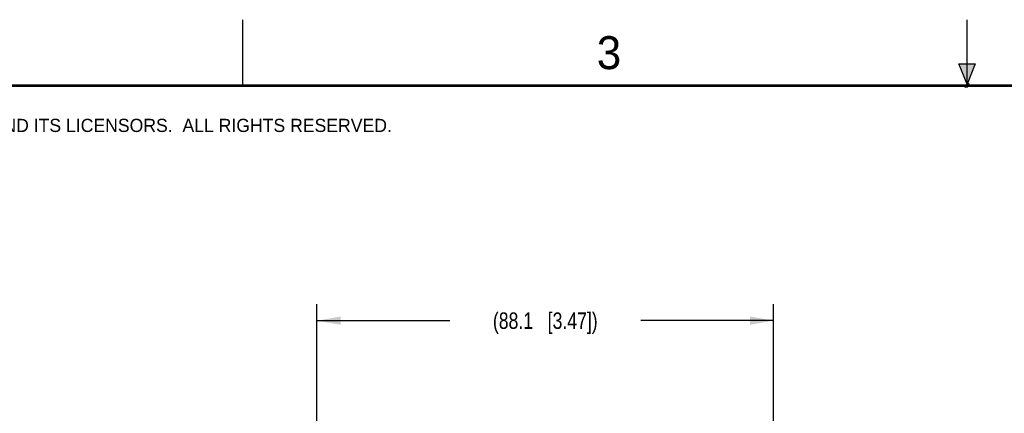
# Model space of a CAD drawing. Header units: inches. Extents: x 0 to 22, y 0 to 17.
# Tile 5 of 26: x 3.8 to 11.3, y 14 to 17. Entities that reach past the tile are written whole.
import ezdxf

# ---------------------------------------------------------------- set-up
doc = ezdxf.new("R2010")
doc.units = ezdxf.units.IN
doc.header["$LTSCALE"] = 1.21
doc.header["$MEASUREMENT"] = 0
doc.layers.get('0').update_dxf_attribs({"linetype": 'CONTINUOUS'})
doc.layers.add('DIMENSIONS', color=7, linetype='CONTINUOUS')
doc.styles.get("Standard").update_dxf_attribs({"font": 'txt', "width": 0.8})
doc.styles.add('TEXTSTYLE_2', font='txt')
doc.dimstyles.new('DIMSTYLE_2', dxfattribs={"dimtxt": 0.125, "dimasz": 0.18, "dimexe": 0.125, "dimexo": 0.0625, "dimgap": 0.0625, "dimtad": 0, "dimtih": 1, "dimtoh": 1, "dimdec": 1, "dimzin": 0, "dimdsep": 46, "dimtxsty": 'STANDARD', "dimblk": '_FILLED', "dimblk1": '_FILLED', "dimblk2": '_FILLED', "dimcen": 0.09, "dimadec": 1, "dimazin": 0, "dimtp": 0.01, "dimtm": 0.01, "dimtfac": 1, "dimtdec": 1, "dimtofl": 0, "dimtmove": 0, "dimatfit": 3, "dimldrblk": '_FILLED', "dimfxl": 1, "dimtolj": 1, "dimtzin": 0, "dimarcsym": 0})

# ---------------------------------------------------------------- blocks, each defined once
blk = doc.blocks.new('_FILLED')
at = {"color": 0, "linetype": 'BYBLOCK'}
blk.add_solid([(0, 0), (-1, 0.174), (-1, -0.174)], dxfattribs=at)
blk = doc.blocks.new('*D4')
at = {"layer": 'DIMENSIONS', "color": 2, "linetype": 'CONTINUOUS'}
for p, q in [((6.0625, 13.0142), (6.0625, 14.842)), ((9.531, 10.2561), (9.531, 14.842)), ((6.0625, 14.717), (7.0717, 14.717)), ((9.531, 14.717), (8.5217, 14.717))]:
    blk.add_line(p, q, dxfattribs=at)
at = {"layer": 'DIMENSIONS', "color": 2, "linetype": 'CONTINUOUS', "xscale": 0.18, "yscale": 0.18, "zscale": 0.18, "rotation": 180}
blk.add_blockref('_FILLED', (6.0625, 14.717), dxfattribs=at)
at = {"layer": 'DIMENSIONS', "color": 2, "linetype": 'CONTINUOUS', "xscale": 0.18, "yscale": 0.18, "zscale": 0.18}
blk.add_blockref('_FILLED', (9.531, 14.717), dxfattribs=at)
at = {"layer": 'DIMENSIONS', "color": 2, "linetype": 'CONTINUOUS', "insert": (7.7967, 14.7795), "char_height": 0.125, "width": 1.325, "attachment_point": 2, "line_spacing_factor": 0.9}
blk.add_mtext('(88.1{\\ftxt.shx;\\W1.000000;\\H0.125000; }[3.47])', dxfattribs=at)

msp = doc.modelspace()

# ---------------------------------------------------------------- hatches: boundary and pattern name
at = {"linetype": 'CONTINUOUS'}
msp.add_hatch(color=2, dxfattribs=at).paths.add_polyline_path([(11, 16.51), (10.9375, 16.6663), (11.0625, 16.6663)])

# ---------------------------------------------------------------- linework, layer by layer
at = {"color": 2, "linetype": 'CONTINUOUS'}
for p, q in [((5.5, 16.5), (5.5, 17)), ((11, 16.485), (11, 17)), ((11, 16.51), (10.9375, 16.6663)), ((10.9375, 16.6663), (11.0625, 16.6663)), ((11.0625, 16.6663), (11, 16.51)), ((11.015, 16.515), (10.985, 16.485)), ((10.985, 16.485), (11, 16.515)), ((11, 16.485), (11.015, 16.515))]:
    msp.add_line(p, q, dxfattribs=at)
at = {"color": 7, "linetype": 'CONTINUOUS', "const_width": 0.02}
msp.add_lwpolyline([(21.5, 16.5), (0.5, 16.5)], dxfattribs=at)

# ---------------------------------------------------------------- texts
at = {"color": 2, "linetype": 'CONTINUOUS', "attachment_point": 1, "line_spacing_factor": 0.9, "style": 'TEXTSTYLE_2'}
for s, insert, char_height, width in [('3', (8.1875, 16.875), 0.25, 0.25), ('NATIONAL INSTRUMENTS CORPORATION AND ITS LICENSORS.  ALL RIGHTS RESERVED.', (0.851, 16.2482), 0.1, 7.3)]:
    msp.add_mtext(s, dxfattribs=dict(at, insert=insert, char_height=char_height, width=width))

# ---------------------------------------------------------------- dimensions: what is measured, and where the dimension line sits
at = {"layer": 'DIMENSIONS', "color": 2, "linetype": 'CONTINUOUS'}
dim = msp.add_linear_dim(base=(9.531, 14.717), p1=(6.0625, 12.9517), p2=(9.531, 10.1936), text='(<>)', dimstyle='DIMSTYLE_2', dxfattribs=at)
dim.commit()
dim.dimension.update_dxf_attribs({"geometry": '*D4', "text_midpoint": (7.7967, 14.717), "dimtype": 160})

doc.saveas('drawing.dxf')
